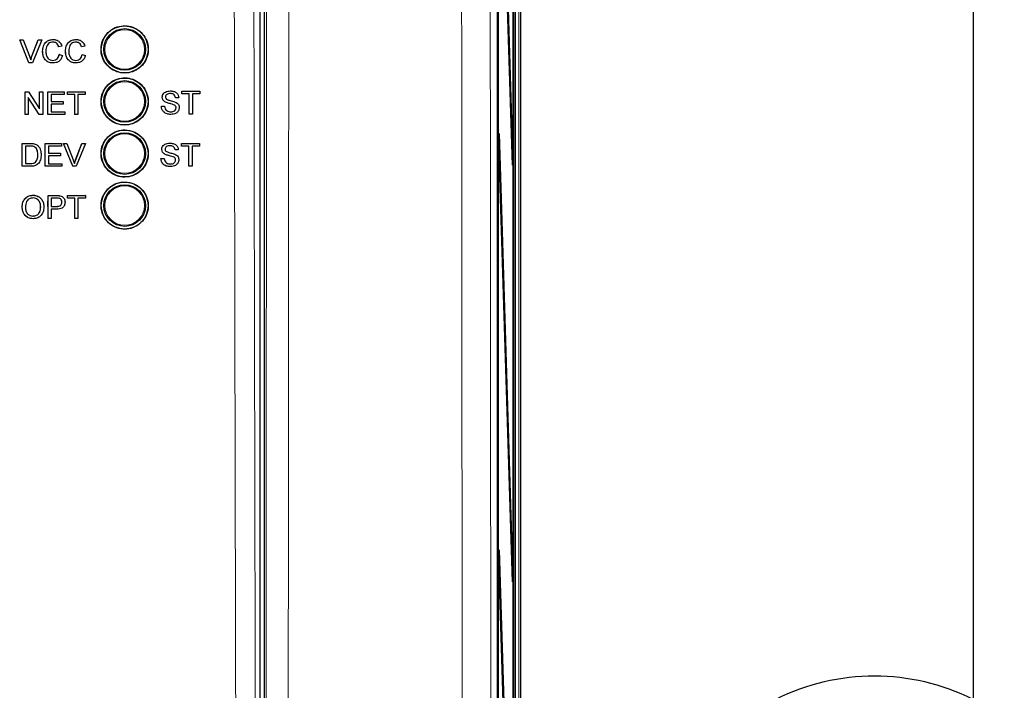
# Paper-space layout 'Blatt3' of a CAD drawing. Header units: millimetres. Extents: x 5 to 418, y 2 to 292.
# Tile 12 of 50: x 100 to 132, y 189 to 211. Entities that reach past the tile are written whole.
import ezdxf

# ---------------------------------------------------------------- set-up
doc = ezdxf.new("R2010")
doc.units = ezdxf.units.MM
doc.layers.add('SLD-0', color=7, linetype='Continuous')
doc.styles.add('SLDTEXTSTYLE0', font='TXT', dxfattribs={"width": 0.605})
doc.dimstyles.new('SLDDIMSTYLE0', dxfattribs={"dimtxt": 4.10931, "dimasz": 3.5, "dimexe": 0, "dimexo": 0.0625, "dimgap": 1.027327, "dimtad": 1, "dimlfac": 3, "dimrnd": 1e-09, "dimzin": 12, "dimdsep": 46, "dimtxsty": 'SLDTEXTSTYLE0', "dimsah": 1, "dimcen": 0.09, "dimadec": 0, "dimazin": 3, "dimtfac": 1, "dimtofl": 0, "dimtmove": 0, "dimatfit": 3, "dimfxl": 1, "dimfrac": 2, "dimtolj": 1, "dimtzin": 12, "dimarcsym": 0})

# ---------------------------------------------------------------- blocks, each defined once
blk = doc.blocks.new('_D_13')
at = {"layer": 'SLD-0', "color": 7}
for p, q in [((101.507, 262.983), (131.81, 262.983)), ((130.81, 262.983), (130.81, 100.716)), ((115.674, 100.716), (131.81, 100.716))]:
    blk.add_line(p, q, dxfattribs=at)
for centre, start, end in [((127.654, 182.594), 63.4349, 116.5651), ((127.654, 181.104), 243.4349, 296.5651)]:
    blk.add_arc(centre, 7.056, start, end, dxfattribs=at)
for points in [[(130.81, 262.983), (130.35, 259.483), (131.27, 259.483)], [(130.81, 100.716), (131.27, 104.216), (130.35, 104.216)]]:
    blk.add_solid(points, dxfattribs=at)
at = {"layer": 'SLD-0', "color": 7, "insert": (125.352, 174.794), "char_height": 4.2333, "attachment_point": 1, "rotation": 90, "style": 'SLDTEXTSTYLE0'}
blk.add_mtext('486,8', dxfattribs=at)

psp = doc.layouts.new('Blatt3')

# ---------------------------------------------------------------- linework, layer by layer
at = {"color": 7, "linetype": 'Continuous', "lineweight": 18}
for p, q in [((116.2849, 247.5492), (116.2849, 141.9319)), ((100.7077, 209.498), (100.707, 209.498)), ((100.6505, 206.7062), (100.6495, 206.7072)), ((100.6533, 206.0579), (100.6523, 206.0588)), ((101.4919, 205.0365), (101.4905, 205.0378)), ((101.5022, 204.6889), (101.5008, 204.6901))]:
    psp.add_line(p, q, dxfattribs=at)
at = {"color": 7, "linetype": 'Continuous', "lineweight": 25}
for p, q in [((116.3402, 140.0492), (116.3402, 247.5492)), ((116.1676, 247.3769), (116.1676, 142.0548)), ((115.5834, 241.5466), (115.5834, 154.5578)), ((116.0984, 148.2159), (116.0984, 241.5492)), ((116.1062, 241.5492), (116.1062, 148.2159)), ((115.6159, 155.5492), (115.6159, 240.8825)), ((115.6238, 240.8825), (115.6238, 155.5492)), ((108.1477, 169.8446), (108.1477, 239.1264)), ((115.6472, 220.3621), (116.0788, 206.3825)), ((116.0749, 206.0072), (115.6434, 219.9868)), ((108.0068, 170.0483), (108.0068, 215.2608)), ((100.3164, 210.0236), (100.3157, 210.0236)), ((100.6112, 209.2903), (100.3157, 210.0236)), ((100.6119, 209.2903), (100.3164, 210.0236)), ((100.3164, 210.0236), (100.4284, 210.0236)), ((100.4284, 210.0236), (100.6277, 209.498)), ((100.707, 209.498), (100.88, 209.9534)), ((100.7077, 209.498), (100.9075, 210.0236)), ((101.0194, 210.0236), (100.7239, 209.2903)), ((100.9075, 210.0236), (100.9068, 210.0236)), ((100.9075, 210.0236), (101.0194, 210.0236)), ((101.3859, 210.033), (101.3854, 210.033)), ((101.565, 209.7977), (101.5642, 209.7977)), ((101.6683, 209.8199), (101.565, 209.7977)), ((102.1186, 210.033), (102.1181, 210.033)), ((102.2976, 209.7977), (102.2969, 209.7977)), ((102.4009, 209.8199), (102.2976, 209.7977)), ((101.0484, 209.6624), (101.0476, 209.6624)), ((101.5838, 209.5491), (101.583, 209.5491)), ((101.5838, 209.5491), (101.6871, 209.5251)), ((101.781, 209.6624), (101.7803, 209.6624)), ((102.3164, 209.5491), (102.3157, 209.5491)), ((102.3164, 209.5491), (102.4197, 209.5251)), ((100.6119, 209.2903), (100.6112, 209.2903)), ((100.7239, 209.2903), (100.6119, 209.2903)), ((101.388, 209.2809), (101.3872, 209.2809)), ((102.1206, 209.2809), (102.1199, 209.2809)), ((100.488, 208.3621), (100.4875, 208.3621)), ((100.488, 207.6288), (100.488, 208.3621)), ((100.488, 208.3621), (100.5972, 208.3621)), ((100.9424, 207.6288), (100.5914, 208.176)), ((100.5914, 208.176), (100.5914, 207.6288)), ((100.5972, 208.3621), (100.9482, 207.8149)), ((100.9482, 208.3621), (100.9479, 208.3621)), ((100.9482, 207.8149), (100.9482, 208.3621)), ((100.9482, 208.3621), (101.0516, 208.3621)), ((101.0516, 208.3621), (101.0516, 207.6288)), ((101.2206, 208.3621), (101.2203, 208.3621)), ((101.2206, 207.6288), (101.2206, 208.3621)), ((101.2206, 208.3621), (101.7372, 208.3621)), ((101.7372, 208.2775), (101.3239, 208.2775)), ((101.3239, 208.2775), (101.3239, 208.0519)), ((101.7372, 208.3621), (101.7372, 208.2775)), ((101.8405, 208.2775), (101.8402, 208.2775)), ((101.8405, 208.3621), (101.8403, 208.3621)), ((101.8405, 208.2775), (101.8405, 208.3621)), ((101.8405, 208.3621), (102.4134, 208.3621)), ((102.0753, 208.2775), (101.8405, 208.2775)), ((102.0753, 207.6288), (102.0753, 208.2775)), ((102.4134, 208.2775), (102.1786, 208.2775)), ((102.1786, 208.2775), (102.1786, 207.6288)), ((102.4134, 208.3621), (102.4134, 208.2775)), ((104.8761, 208.1861), (104.8758, 208.1861)), ((105.1305, 208.387), (105.1303, 208.387)), ((105.5055, 208.2929), (105.505, 208.2929)), ((105.5055, 208.3776), (105.5051, 208.3776)), ((105.5055, 208.2929), (105.5055, 208.3776)), ((105.5055, 208.3776), (106.0785, 208.3776)), ((105.7403, 208.2929), (105.5055, 208.2929)), ((105.7396, 207.6442), (105.7396, 208.2335)), ((105.7403, 207.6442), (105.7403, 208.2929)), ((106.0785, 208.2929), (105.8437, 208.2929)), ((105.8437, 208.2929), (105.8437, 207.6442)), ((106.0785, 208.3776), (106.0785, 208.2929)), ((101.3239, 208.0519), (101.709, 208.0519)), ((101.709, 207.9673), (101.3239, 207.9673)), ((101.3239, 207.9673), (101.3239, 207.7134)), ((101.709, 208.0519), (101.709, 207.9673)), ((104.8479, 207.8981), (104.8472, 207.8981)), ((104.8479, 207.8981), (104.9513, 207.8981)), ((104.9843, 208.0276), (104.9837, 208.0276)), ((105.2395, 207.9464), (105.2388, 207.9464)), ((105.2988, 208.1707), (105.2983, 208.1707)), ((105.4022, 208.1707), (105.2988, 208.1707)), ((100.4865, 207.6288), (100.4865, 207.6298)), ((100.488, 207.6288), (100.4865, 207.6288)), ((100.5914, 207.6288), (100.488, 207.6288)), ((100.9424, 207.6288), (100.941, 207.6288)), ((101.0516, 207.6288), (100.9424, 207.6288)), ((101.2206, 207.6288), (101.2193, 207.6288)), ((101.7559, 207.6288), (101.2206, 207.6288)), ((101.3239, 207.7134), (101.7559, 207.7134)), ((101.7559, 207.7134), (101.7559, 207.6288)), ((102.0753, 207.6288), (102.0741, 207.6288)), ((102.1786, 207.6288), (102.0753, 207.6288)), ((105.1548, 207.6348), (105.1541, 207.6348)), ((105.3176, 207.8474), (105.3169, 207.8474)), ((105.7403, 207.6442), (105.7396, 207.6442)), ((105.8437, 207.6442), (105.7403, 207.6442)), ((115.6434, 206.6535), (115.6472, 207.0288)), ((115.6472, 207.0288), (116.0788, 193.0492)), ((100.3987, 205.9734), (100.3999, 206.7063)), ((100.3999, 206.7063), (100.3989, 206.7072)), ((100.3999, 206.7063), (100.6505, 206.7062)), ((100.5031, 206.6217), (100.5022, 206.0579)), ((100.6517, 206.6216), (100.5031, 206.6217)), ((100.7799, 206.6956), (100.7789, 206.6966)), ((100.8864, 206.6431), (100.8854, 206.6441)), ((100.9002, 206.6306), (100.899, 206.6318)), ((101.1316, 205.9732), (101.1327, 206.7061)), ((101.1327, 206.7061), (101.1317, 206.7071)), ((101.1327, 206.7061), (101.6495, 206.7059)), ((101.236, 206.6215), (101.2356, 206.396)), ((101.6494, 206.6213), (101.236, 206.6215)), ((101.6495, 206.7059), (101.6483, 206.707)), ((101.6495, 206.7059), (101.6494, 206.6213)), ((101.716, 206.7059), (101.7148, 206.707)), ((102.0104, 205.9729), (101.716, 206.7059)), ((101.716, 206.7059), (101.828, 206.7058)), ((101.828, 206.7058), (101.8268, 206.707)), ((101.828, 206.7058), (102.0266, 206.1805)), ((102.1054, 206.1816), (102.306, 206.7069)), ((102.1066, 206.1805), (102.3072, 206.7057)), ((102.4192, 206.7057), (102.1224, 205.9729)), ((102.3072, 206.7057), (102.306, 206.7069)), ((102.306, 206.7069), (102.418, 206.7068)), ((102.3072, 206.7057), (102.4192, 206.7057)), ((102.4192, 206.7057), (102.418, 206.7068)), ((105.1166, 206.7159), (105.1164, 206.7159)), ((105.4916, 206.6219), (105.4911, 206.6219)), ((105.4916, 206.7065), (105.4912, 206.7065)), ((105.4916, 206.6219), (105.4916, 206.7065)), ((105.4916, 206.7065), (106.0646, 206.7065)), ((105.7264, 206.6219), (105.4916, 206.6219)), ((105.7264, 205.9732), (105.7264, 206.6219)), ((106.0646, 206.6219), (105.8298, 206.6219)), ((105.8298, 206.6219), (105.8298, 205.9732)), ((106.0646, 206.7065), (106.0646, 206.6219)), ((116.0749, 192.6739), (115.6434, 206.6535)), ((100.8973, 206.3453), (100.8963, 206.3462)), ((101.2355, 206.3114), (101.2351, 206.0577)), ((101.6207, 206.3113), (101.2355, 206.3114)), ((101.2356, 206.396), (101.6208, 206.3958)), ((101.6208, 206.3958), (101.6197, 206.3969)), ((101.6208, 206.3958), (101.6207, 206.3113)), ((104.8622, 206.5151), (104.8619, 206.5151)), ((104.9704, 206.3566), (104.9698, 206.3566)), ((105.2849, 206.4997), (105.2844, 206.4997)), ((105.3882, 206.4997), (105.2849, 206.4997)), ((105.7258, 205.9732), (105.7258, 206.5634)), ((116.0638, 206.3672), (116.0788, 206.3825)), ((116.0788, 206.3825), (116.0749, 206.0072)), ((100.3987, 205.9734), (100.3978, 205.9743)), ((100.6612, 205.9733), (100.3987, 205.9734)), ((100.5022, 206.0579), (100.6533, 206.0579)), ((100.8265, 206.1096), (100.8255, 206.1106)), ((101.1316, 205.9732), (101.1306, 205.9741)), ((101.6671, 205.973), (101.1316, 205.9732)), ((101.2351, 206.0577), (101.6673, 206.0576)), ((101.6673, 206.0576), (101.6662, 206.0586)), ((101.6673, 206.0576), (101.6671, 205.973)), ((102.0104, 205.9729), (102.0092, 205.974)), ((102.1224, 205.9729), (102.0104, 205.9729)), ((102.1066, 206.1805), (102.1054, 206.1816)), ((104.834, 206.227), (104.8333, 206.227)), ((104.834, 206.227), (104.9373, 206.227)), ((105.2256, 206.2753), (105.2249, 206.2753)), ((105.3037, 206.1763), (105.303, 206.1763)), ((105.7264, 205.9732), (105.7258, 205.9732)), ((105.8298, 205.9732), (105.7264, 205.9732)), ((105.1409, 205.9638), (105.1402, 205.9638)), ((100.7442, 205.0459), (100.7427, 205.0472)), ((101.2207, 204.6907), (101.2213, 205.0378)), ((101.2228, 205.0365), (101.2213, 205.0378)), ((101.2213, 205.0378), (101.4905, 205.0378)), ((101.2215, 204.3037), (101.2228, 205.0365)), ((101.2228, 205.0365), (101.4919, 205.0365)), ((101.6005, 205.0296), (101.5991, 205.0309)), ((101.8411, 204.9648), (101.8413, 205.0378)), ((101.8427, 205.0365), (101.8413, 205.0378)), ((101.8413, 205.0378), (102.4142, 205.0378)), ((101.8426, 204.9519), (101.8427, 205.0365)), ((101.8427, 205.0365), (102.4157, 205.0365)), ((102.4157, 205.0365), (102.4142, 205.0378)), ((102.4157, 205.0365), (102.4155, 204.9519)), ((101.3259, 204.9519), (101.3255, 204.6889)), ((101.5009, 204.9519), (101.3259, 204.9519)), ((101.6639, 204.8229), (101.6625, 204.8242)), ((101.7029, 204.9841), (101.7013, 204.9855)), ((101.8426, 204.9519), (101.8411, 204.9532)), ((102.0774, 204.9519), (101.8426, 204.9519)), ((102.0763, 204.3037), (102.0774, 204.9519)), ((102.1807, 204.9519), (102.1796, 204.3037)), ((102.4155, 204.9519), (102.1807, 204.9519)), ((100.3955, 204.6604), (100.3941, 204.6617)), ((100.9873, 204.6696), (100.9859, 204.6709)), ((101.3254, 204.6043), (101.3249, 204.3037)), ((101.5049, 204.6043), (101.3254, 204.6043)), ((101.3255, 204.6889), (101.5022, 204.6889)), ((100.7422, 204.3788), (100.7408, 204.3801)), ((101.2215, 204.3037), (101.2202, 204.3049)), ((101.3249, 204.3037), (101.2215, 204.3037)), ((102.0763, 204.3037), (102.075, 204.3048)), ((102.1796, 204.3037), (102.0763, 204.3037)), ((115.6434, 193.3202), (115.6472, 193.6954)), ((115.6472, 193.6954), (116.0788, 179.7159)), ((116.0749, 179.3406), (115.6434, 193.3202)), ((116.0638, 193.0339), (116.0788, 193.0492)), ((116.0788, 193.0492), (116.0749, 192.6739))]:
    psp.add_line(p, q, dxfattribs=at)
for centre, radius in [((103.6735, 209.7159), 0.75), ((103.6735, 209.7159), 0.6667), ((103.6735, 208.0492), 0.75), ((103.6735, 208.0492), 0.6667), ((103.6735, 206.3825), 0.75), ((103.6735, 206.3825), 0.6667), ((103.6735, 204.7159), 0.75), ((103.6735, 204.7159), 0.6667)]:
    psp.add_circle(centre, radius, dxfattribs=at)
at = {"color": 7, "linetype": 'Continuous', "lineweight": 18}
for centre in [(103.6735, 209.7159), (103.6735, 208.0492), (103.6735, 206.3825), (103.6735, 204.7159)]:
    psp.add_circle(centre, 0.6316, dxfattribs=at)
for points, knots in [([(107.2831, 170.1006), (107.2815, 170.5441), (107.2737, 172.7613), (107.2426, 182.0762), (107.2063, 195.3805), (107.1873, 206.9179), (107.18, 211.3473)], [0, 0, 0, 0, 0.0322876, 0.1614382, 0.6780666, 1, 1, 1, 1]), ([(107.8071, 211.3655), (107.8188, 204.492), (107.8422, 190.7421), (107.8872, 177.0119), (107.9097, 170.1454)], [0, 0, 0, 0, 0.4998997, 1, 1, 1, 1]), ([(108.1731, 169.8192), (108.1775, 173.2733), (108.1864, 180.182), (108.1967, 190.5586), (108.205, 200.9441), (108.2084, 207.8734), (108.2102, 211.3383)], [0, 0, 0, 0, 0.24989406, 0.49983045, 0.74989401, 1, 1, 1, 1]), ([(115.3678, 211.3646), (115.3708, 206.5543), (115.3767, 196.9321), (115.3924, 182.6727), (115.4122, 168.5847), (115.4296, 159.3167), (115.4383, 154.682)], [0, 0, 0, 0, 0.25417755, 0.50843906, 0.75418158, 1, 1, 1, 1]), ([(108.9212, 211.2855), (108.921, 210.8412), (108.92, 208.6197), (108.917, 202.8441), (108.9107, 193.9615), (108.9001, 182.3405), (108.8899, 174.2808), (108.8842, 169.7678)], [0, 0, 0, 0, 0.0320694, 0.1603478, 0.4169318, 0.6735157, 1, 1, 1, 1]), ([(114.5236, 154.586), (114.5148, 159.2258), (114.4973, 168.5054), (114.475, 184.0683), (114.4603, 198.3312), (114.4541, 207.9471), (114.4523, 211.2855), (114.4523, 211.2855)], [0, 0, 0, 0, 0.2460147, 0.4920295, 0.8236673, 0.9999999, 1, 1, 1, 1])]:
    psp.add_open_spline(points, degree=3, knots=knots, dxfattribs=at)
at = {"color": 7, "linetype": 'Continuous', "lineweight": 25}
for points, knots in [([(103.1388, 210.2522), (103.0845, 210.1863), (102.9759, 210.0545), (102.9075, 209.8027), (102.9208, 209.5454), (103.0199, 209.3061), (103.1923, 209.1131), (103.4193, 208.988), (103.675, 208.9451), (103.9304, 208.9893), (104.1567, 209.1157), (104.3281, 209.3097), (104.4257, 209.5492), (104.4386, 209.8074), (104.3654, 210.0555), (104.2141, 210.2655), (104.0018, 210.4137), (103.7518, 210.4835), (103.4939, 210.4657), (103.2826, 210.3786), (103.1787, 210.2873), (103.1388, 210.2522)], [0, 0, 0, 0, 0.0535723, 0.1071443, 0.1607313, 0.2143785, 0.2681024, 0.321888, 0.375695, 0.4294732, 0.4831833, 0.5368141, 0.5903891, 0.6439578, 0.6975746, 0.7512731, 0.8050495, 0.8588638, 0.9126587, 0.9663868, 1, 1, 1, 1]), ([(101.0476, 209.6624), (101.0516, 209.7153), (101.0595, 209.8208), (101.1411, 209.9505), (101.261, 210.0215), (101.3438, 210.0292), (101.3852, 210.033)], [0, 0, 0, 0, 0.2804925, 0.5595697, 0.7796153, 1, 1, 1, 1]), ([(101.0484, 209.6624), (101.0523, 209.7153), (101.0602, 209.8208), (101.1418, 209.9505), (101.2617, 210.0215), (101.3445, 210.0292), (101.3859, 210.033)], [0, 0, 0, 0, 0.2804925, 0.5595697, 0.7796153, 1, 1, 1, 1]), ([(101.3809, 209.9484), (101.355, 209.9466), (101.3033, 209.9431), (101.2342, 209.9037), (101.1631, 209.8136), (101.1564, 209.725), (101.1517, 209.6628)], [0, 0, 0, 0, 0.1872234, 0.3739058, 0.5607363, 1, 1, 1, 1]), ([(101.5642, 209.7977), (101.5562, 209.8205), (101.54, 209.8661), (101.4946, 209.9182), (101.4371, 209.945), (101.3992, 209.9473), (101.3802, 209.9484)], [0, 0, 0, 0, 0.2805533, 0.5597389, 0.7796538, 1, 1, 1, 1]), ([(101.565, 209.7977), (101.5569, 209.8205), (101.5408, 209.8661), (101.4953, 209.9182), (101.4379, 209.945), (101.3999, 209.9473), (101.3809, 209.9484)], [0, 0, 0, 0, 0.2805533, 0.5597389, 0.7796538, 1, 1, 1, 1]), ([(101.3859, 210.033), (101.4218, 210.0304), (101.4935, 210.0251), (101.5815, 209.972), (101.6403, 209.8997), (101.659, 209.8465), (101.6683, 209.8199)], [0, 0, 0, 0, 0.2800806, 0.5594487, 0.7795488, 1, 1, 1, 1]), ([(101.7803, 209.6624), (101.7842, 209.7153), (101.7921, 209.8208), (101.8737, 209.9505), (101.9936, 210.0215), (102.0764, 210.0292), (102.1178, 210.033)], [0, 0, 0, 0, 0.2804925, 0.5595697, 0.7796153, 1, 1, 1, 1]), ([(101.781, 209.6624), (101.7849, 209.7153), (101.7928, 209.8208), (101.8745, 209.9505), (101.9943, 210.0215), (102.0771, 210.0292), (102.1186, 210.033)], [0, 0, 0, 0, 0.2804925, 0.5595697, 0.7796153, 1, 1, 1, 1]), ([(102.1136, 209.9484), (102.0877, 209.9466), (102.036, 209.9431), (101.9668, 209.9037), (101.8957, 209.8136), (101.889, 209.725), (101.8843, 209.6628)], [0, 0, 0, 0, 0.1872234, 0.3739058, 0.5607363, 1, 1, 1, 1]), ([(102.2969, 209.7977), (102.2888, 209.8205), (102.2727, 209.8661), (102.2272, 209.9182), (102.1698, 209.945), (102.1318, 209.9473), (102.1128, 209.9484)], [0, 0, 0, 0, 0.2805533, 0.5597389, 0.7796538, 1, 1, 1, 1]), ([(102.2976, 209.7977), (102.2895, 209.8205), (102.2734, 209.8661), (102.228, 209.9182), (102.1705, 209.945), (102.1326, 209.9473), (102.1136, 209.9484)], [0, 0, 0, 0, 0.2805533, 0.5597389, 0.7796538, 1, 1, 1, 1]), ([(102.1186, 210.033), (102.1545, 210.0304), (102.2262, 210.0251), (102.3141, 209.972), (102.3729, 209.8997), (102.3916, 209.8465), (102.4009, 209.8199)], [0, 0, 0, 0, 0.2800806, 0.5594487, 0.7795488, 1, 1, 1, 1]), ([(100.6277, 209.498), (100.6359, 209.4762), (100.6505, 209.4371), (100.6626, 209.3972), (100.6679, 209.3796)], [0, 0, 0, 0, 0.5599982, 1, 1, 1, 1]), ([(100.6672, 209.3796), (100.674, 209.402), (100.686, 209.4418), (100.7006, 209.4809), (100.707, 209.498)], [0, 0, 0, 0, 0.5599723, 1, 1, 1, 1]), ([(100.6679, 209.3796), (100.6747, 209.402), (100.6868, 209.4418), (100.7013, 209.4809), (100.7077, 209.498)], [0, 0, 0, 0, 0.5599723, 1, 1, 1, 1]), ([(101.3872, 209.2809), (101.3323, 209.2849), (101.2229, 209.293), (101.1072, 209.4044), (101.0567, 209.535), (101.0506, 209.6199), (101.0476, 209.6624)], [0, 0, 0, 0, 0.2799551, 0.5580876, 0.7789116, 1, 1, 1, 1]), ([(101.388, 209.2809), (101.3331, 209.2849), (101.2236, 209.293), (101.1079, 209.4044), (101.0574, 209.535), (101.0514, 209.6199), (101.0484, 209.6624)], [0, 0, 0, 0, 0.2799551, 0.5580876, 0.7789116, 1, 1, 1, 1]), ([(101.1517, 209.6628), (101.1537, 209.6235), (101.1578, 209.5449), (101.2005, 209.4396), (101.2855, 209.3763), (101.3473, 209.3691), (101.3783, 209.3655)], [0, 0, 0, 0, 0.281245, 0.5607156, 0.780138, 1, 1, 1, 1]), ([(101.3776, 209.3655), (101.4057, 209.3683), (101.462, 209.3737), (101.5477, 209.4359), (101.5696, 209.5062), (101.583, 209.5491)], [0, 0, 0, 0, 0.2807112, 0.5609046, 1, 1, 1, 1]), ([(101.3783, 209.3655), (101.4064, 209.3683), (101.4627, 209.3737), (101.5484, 209.4359), (101.5703, 209.5062), (101.5838, 209.5491)], [0, 0, 0, 0, 0.2807112, 0.5609046, 1, 1, 1, 1]), ([(101.6871, 209.5251), (101.6749, 209.4875), (101.6507, 209.4126), (101.5733, 209.3306), (101.4805, 209.287), (101.4188, 209.2829), (101.388, 209.2809)], [0, 0, 0, 0, 0.2802563, 0.5595462, 0.7795894, 1, 1, 1, 1]), ([(102.1199, 209.2809), (102.065, 209.2849), (101.9555, 209.293), (101.8398, 209.4044), (101.7893, 209.535), (101.7833, 209.6199), (101.7803, 209.6624)], [0, 0, 0, 0, 0.2799551, 0.5580876, 0.7789116, 1, 1, 1, 1]), ([(102.1206, 209.2809), (102.0657, 209.2849), (101.9563, 209.293), (101.8405, 209.4044), (101.79, 209.535), (101.784, 209.6199), (101.781, 209.6624)], [0, 0, 0, 0, 0.27995506, 0.55808759, 0.77891157, 1, 1, 1, 1]), ([(101.8843, 209.6628), (101.8864, 209.6235), (101.8905, 209.5449), (101.9331, 209.4396), (102.0181, 209.3763), (102.08, 209.3691), (102.1109, 209.3655)], [0, 0, 0, 0, 0.281245, 0.5607156, 0.780138, 1, 1, 1, 1]), ([(102.1102, 209.3655), (102.1384, 209.3683), (102.1946, 209.3737), (102.2803, 209.4359), (102.3023, 209.5062), (102.3157, 209.5491)], [0, 0, 0, 0, 0.2807112, 0.5609046, 1, 1, 1, 1]), ([(102.1109, 209.3655), (102.1391, 209.3683), (102.1954, 209.3737), (102.281, 209.4359), (102.303, 209.5062), (102.3164, 209.5491)], [0, 0, 0, 0, 0.2807112, 0.5609046, 1, 1, 1, 1]), ([(102.4197, 209.5251), (102.4076, 209.4875), (102.3833, 209.4126), (102.306, 209.3306), (102.2132, 209.287), (102.1515, 209.2829), (102.1206, 209.2809)], [0, 0, 0, 0, 0.28025625, 0.5595462, 0.77958943, 1, 1, 1, 1]), ([(103.1389, 208.5844), (103.0847, 208.5186), (102.9764, 208.3869), (102.9083, 208.1353), (102.9218, 207.8783), (103.021, 207.6394), (103.1934, 207.4467), (103.4202, 207.3219), (103.6757, 207.2793), (103.9308, 207.3238), (104.1567, 207.4502), (104.3277, 207.6441), (104.4249, 207.8834), (104.4376, 208.1413), (104.3643, 208.389), (104.2131, 208.5987), (104.0008, 208.7466), (103.751, 208.816), (103.4934, 208.798), (103.2825, 208.7108), (103.1788, 208.6196), (103.1389, 208.5844)], [0, 0, 0, 0, 0.05356912, 0.10713778, 0.16072478, 0.21437646, 0.26810738, 0.32189954, 0.37570971, 0.42948642, 0.48319093, 0.5368144, 0.59038353, 0.64395056, 0.69757055, 0.75127575, 0.80505943, 0.85887833, 0.91267304, 0.96639642, 1, 1, 1, 1]), ([(104.8754, 208.1861), (104.8779, 208.2087), (104.8828, 208.2539), (104.9193, 208.3132), (104.9987, 208.3744), (105.0757, 208.3818), (105.1298, 208.387)], [0, 0, 0, 0, 0.1870287, 0.3741238, 0.5611402, 1, 1, 1, 1]), ([(104.9836, 208.0276), (104.9671, 208.037), (104.9343, 208.0557), (104.8871, 208.1072), (104.8798, 208.1562), (104.8754, 208.1861)], [0, 0, 0, 0, 0.28144516, 0.56227323, 1, 1, 1, 1]), ([(104.8761, 208.1861), (104.8786, 208.2087), (104.8835, 208.2539), (104.92, 208.3132), (104.9994, 208.3744), (105.0764, 208.3818), (105.1305, 208.387)], [0, 0, 0, 0, 0.1870287, 0.3741238, 0.5611402, 1, 1, 1, 1]), ([(104.9843, 208.0276), (104.9678, 208.037), (104.9349, 208.0557), (104.8878, 208.1072), (104.8805, 208.1562), (104.8761, 208.1861)], [0, 0, 0, 0, 0.2814452, 0.5622732, 1, 1, 1, 1]), ([(105.1346, 208.3023), (105.1146, 208.3016), (105.0749, 208.3002), (105.0219, 208.2797), (104.9859, 208.24), (104.9816, 208.2086), (104.9794, 208.1929)], [0, 0, 0, 0, 0.2812903, 0.5608202, 0.7806803, 1, 1, 1, 1]), ([(104.9794, 208.1929), (104.9807, 208.1792), (104.9829, 208.1548), (104.9987, 208.1363), (105.0057, 208.1281)], [0, 0, 0, 0, 0.5596169, 1, 1, 1, 1]), ([(105.1305, 208.387), (105.1668, 208.3847), (105.2392, 208.3801), (105.333, 208.334), (105.3904, 208.2561), (105.3982, 208.1992), (105.4022, 208.1707)], [0, 0, 0, 0, 0.2807972, 0.5601508, 0.7798767, 1, 1, 1, 1]), ([(105.2981, 208.1707), (105.2942, 208.1926), (105.2863, 208.2363), (105.2272, 208.2963), (105.1693, 208.3), (105.1339, 208.3023)], [0, 0, 0, 0, 0.2810967, 0.5602874, 1, 1, 1, 1]), ([(105.2988, 208.1707), (105.2949, 208.1926), (105.287, 208.2363), (105.2279, 208.2963), (105.17, 208.3), (105.1346, 208.3023)], [0, 0, 0, 0, 0.2810967, 0.5602874, 1, 1, 1, 1]), ([(105.1541, 207.6348), (105.1114, 207.637), (105.0263, 207.6413), (104.9191, 207.7027), (104.8587, 207.7979), (104.8511, 207.8647), (104.8472, 207.8981)], [0, 0, 0, 0, 0.2808135, 0.5595629, 0.7796198, 1, 1, 1, 1]), ([(105.1548, 207.6348), (105.1121, 207.637), (105.027, 207.6413), (104.9198, 207.7027), (104.8594, 207.7979), (104.8517, 207.8647), (104.8479, 207.8981)], [0, 0, 0, 0, 0.28081353, 0.55956288, 0.77961982, 1, 1, 1, 1]), ([(104.9513, 207.8981), (104.9554, 207.8701), (104.9637, 207.8144), (105.018, 207.7534), (105.0845, 207.724), (105.1283, 207.721), (105.1503, 207.7194)], [0, 0, 0, 0, 0.28063197, 0.55867442, 0.77919731, 1, 1, 1, 1]), ([(105.2388, 207.9464), (105.2099, 207.9557), (105.1622, 207.971), (105.0946, 207.9881), (105.0378, 208.0044), (105.0017, 208.0199), (104.9836, 208.0276)], [0, 0, 0, 0, 0.3399393, 0.5600249, 0.7800825, 1, 1, 1, 1]), ([(105.2395, 207.9464), (105.2106, 207.9557), (105.1629, 207.971), (105.0953, 207.9881), (105.0385, 208.0044), (105.0024, 208.0199), (104.9843, 208.0276)], [0, 0, 0, 0, 0.3399393, 0.5600249, 0.7800825, 1, 1, 1, 1]), ([(105.0057, 208.1281), (105.0367, 208.1126), (105.0878, 208.087), (105.1656, 208.0702), (105.2307, 208.0532), (105.2728, 208.0375), (105.2938, 208.0297)], [0, 0, 0, 0, 0.3384083, 0.5589741, 0.7795351, 1, 1, 1, 1]), ([(105.3169, 207.8474), (105.3157, 207.86), (105.3134, 207.8853), (105.2865, 207.9239), (105.2569, 207.9379), (105.2388, 207.9464)], [0, 0, 0, 0, 0.2800885, 0.5599705, 1, 1, 1, 1]), ([(105.3176, 207.8474), (105.3164, 207.86), (105.3141, 207.8853), (105.2872, 207.9239), (105.2576, 207.9379), (105.2395, 207.9464)], [0, 0, 0, 0, 0.2800885, 0.55997049, 1, 1, 1, 1]), ([(105.2938, 208.0297), (105.3132, 208.0199), (105.352, 208.0002), (105.394, 207.9552), (105.4175, 207.9036), (105.4198, 207.8695), (105.4209, 207.8524)], [0, 0, 0, 0, 0.2803713, 0.5599089, 0.7798589, 1, 1, 1, 1]), ([(105.1496, 207.7194), (105.1716, 207.7208), (105.2154, 207.7236), (105.2721, 207.7505), (105.3095, 207.7957), (105.3144, 207.8302), (105.3169, 207.8474)], [0, 0, 0, 0, 0.28091717, 0.56081274, 0.7805018, 1, 1, 1, 1]), ([(105.1503, 207.7194), (105.1723, 207.7208), (105.2161, 207.7236), (105.2728, 207.7505), (105.3102, 207.7957), (105.3151, 207.8302), (105.3176, 207.8474)], [0, 0, 0, 0, 0.28091717, 0.56081274, 0.7805018, 1, 1, 1, 1]), ([(105.4209, 207.8524), (105.4151, 207.8167), (105.4033, 207.7452), (105.304, 207.652), (105.2114, 207.6413), (105.1548, 207.6348)], [0, 0, 0, 0, 0.2799417, 0.5600797, 1, 1, 1, 1]), ([(103.1391, 206.9167), (103.0851, 206.8509), (102.977, 206.7193), (102.9091, 206.468), (102.9228, 206.2113), (103.0221, 205.9728), (103.1945, 205.7805), (103.4211, 205.6559), (103.6763, 205.6136), (103.9311, 205.6582), (104.1565, 205.7847), (104.3272, 205.9784), (104.4242, 206.2175), (104.4366, 206.4751), (104.3632, 206.7225), (104.212, 206.9318), (103.9998, 207.0794), (103.7503, 207.1485), (103.493, 207.1303), (103.2824, 207.0431), (103.1789, 206.9518), (103.1391, 206.9167)], [0, 0, 0, 0, 0.053566, 0.1071314, 0.1607186, 0.214375, 0.2681131, 0.3219118, 0.3757251, 0.4295001, 0.4831988, 0.5368148, 0.5903782, 0.6439436, 0.697567, 0.7512791, 0.8050701, 0.8588935, 0.9126879, 0.9664063, 1, 1, 1, 1]), ([(100.6493, 206.7074), (100.6736, 206.7073), (100.7171, 206.7071), (100.7599, 206.6999), (100.7787, 206.6967)], [0, 0, 0, 0, 0.56017401, 1, 1, 1, 1]), ([(100.6505, 206.7062), (100.6748, 206.7061), (100.7183, 206.7059), (100.7611, 206.6987), (100.7799, 206.6956)], [0, 0, 0, 0, 0.56017401, 1, 1, 1, 1]), ([(100.7728, 206.6065), (100.7505, 206.6119), (100.7107, 206.6217), (100.6697, 206.6216), (100.6517, 206.6216)], [0, 0, 0, 0, 0.5592546, 1, 1, 1, 1]), ([(100.8973, 206.3453), (100.8941, 206.4034), (100.8896, 206.4845), (100.8312, 206.572), (100.7922, 206.595), (100.7728, 206.6065)], [0, 0, 0, 0, 0.55914968, 0.78004033, 1, 1, 1, 1]), ([(100.7787, 206.6967), (100.8004, 206.6905), (100.8392, 206.6794), (100.8712, 206.655), (100.8852, 206.6443)], [0, 0, 0, 0, 0.5598465, 1, 1, 1, 1]), ([(100.7799, 206.6956), (100.8016, 206.6894), (100.8404, 206.6782), (100.8724, 206.6539), (100.8864, 206.6431)], [0, 0, 0, 0, 0.5598465, 1, 1, 1, 1]), ([(100.8864, 206.6431), (100.908, 206.6208), (100.951, 206.5762), (100.9926, 206.4715), (100.9976, 206.3921), (101.0006, 206.3436)], [0, 0, 0, 0, 0.279769, 0.5599289, 1, 1, 1, 1]), ([(104.8615, 206.5151), (104.864, 206.5377), (104.8689, 206.5829), (104.9054, 206.6422), (104.9848, 206.7033), (105.0618, 206.7107), (105.1159, 206.7159)], [0, 0, 0, 0, 0.1870287, 0.3741238, 0.5611402, 1, 1, 1, 1]), ([(104.8622, 206.5151), (104.8646, 206.5377), (104.8696, 206.5829), (104.9061, 206.6422), (104.9854, 206.7033), (105.0625, 206.7107), (105.1166, 206.7159)], [0, 0, 0, 0, 0.1870287, 0.3741238, 0.5611402, 1, 1, 1, 1]), ([(105.1207, 206.6313), (105.1007, 206.6306), (105.061, 206.6291), (105.008, 206.6086), (104.972, 206.5689), (104.9677, 206.5375), (104.9655, 206.5218)], [0, 0, 0, 0, 0.2812903, 0.5608202, 0.7806803, 1, 1, 1, 1]), ([(105.1166, 206.7159), (105.1529, 206.7136), (105.2253, 206.7091), (105.3191, 206.663), (105.3765, 206.585), (105.3843, 206.5281), (105.3882, 206.4997)], [0, 0, 0, 0, 0.2807972, 0.5601508, 0.7798767, 1, 1, 1, 1]), ([(105.2842, 206.4997), (105.2803, 206.5216), (105.2724, 206.5653), (105.2134, 206.6252), (105.1554, 206.629), (105.12, 206.6313)], [0, 0, 0, 0, 0.28109672, 0.56028736, 1, 1, 1, 1]), ([(105.2849, 206.4997), (105.281, 206.5216), (105.2731, 206.5653), (105.214, 206.6252), (105.1561, 206.629), (105.1207, 206.6313)], [0, 0, 0, 0, 0.2810967, 0.5602874, 1, 1, 1, 1]), ([(101.0006, 206.3436), (100.9969, 206.2901), (100.9893, 206.1834), (100.9145, 206.0455), (100.7878, 205.9785), (100.7035, 205.975), (100.6612, 205.9733)], [0, 0, 0, 0, 0.28084, 0.5599517, 0.7790685, 1, 1, 1, 1]), ([(100.8961, 206.3464), (100.892, 206.4035), (100.8864, 206.4832), (100.8433, 206.5583), (100.8226, 206.5722), (100.8205, 206.5736)], [0, 0, 0, 0, 0.6949859, 0.9695382, 1, 1, 1, 1]), ([(100.8252, 206.1108), (100.8498, 206.1514), (100.8939, 206.2243), (100.8954, 206.3089), (100.8961, 206.3464)], [0, 0, 0, 0, 0.5574522, 1, 1, 1, 1]), ([(100.8265, 206.1096), (100.851, 206.1503), (100.8951, 206.2231), (100.8966, 206.3078), (100.8973, 206.3453)], [0, 0, 0, 0, 0.5574522, 1, 1, 1, 1]), ([(104.9697, 206.3566), (104.9532, 206.3659), (104.9203, 206.3846), (104.8732, 206.4361), (104.8659, 206.4852), (104.8615, 206.5151)], [0, 0, 0, 0, 0.2814452, 0.5622732, 1, 1, 1, 1]), ([(104.9704, 206.3566), (104.9539, 206.3659), (104.921, 206.3846), (104.8739, 206.4361), (104.8666, 206.4852), (104.8622, 206.5151)], [0, 0, 0, 0, 0.2814452, 0.5622732, 1, 1, 1, 1]), ([(104.9655, 206.5218), (104.9668, 206.5082), (104.969, 206.4837), (104.9848, 206.4652), (104.9918, 206.4571)], [0, 0, 0, 0, 0.5596169, 1, 1, 1, 1]), ([(105.2249, 206.2753), (105.196, 206.2846), (105.1483, 206.3), (105.0807, 206.317), (105.0239, 206.3333), (104.9878, 206.3488), (104.9697, 206.3566)], [0, 0, 0, 0, 0.3399393, 0.5600249, 0.7800825, 1, 1, 1, 1]), ([(105.2256, 206.2753), (105.1967, 206.2846), (105.149, 206.3), (105.0814, 206.317), (105.0246, 206.3333), (104.9884, 206.3488), (104.9704, 206.3566)], [0, 0, 0, 0, 0.3399393, 0.5600249, 0.7800825, 1, 1, 1, 1]), ([(104.9918, 206.4571), (105.0227, 206.4416), (105.0739, 206.416), (105.1517, 206.3992), (105.2168, 206.3821), (105.2589, 206.3665), (105.2799, 206.3586)], [0, 0, 0, 0, 0.3384083, 0.5589741, 0.7795351, 1, 1, 1, 1]), ([(105.2799, 206.3586), (105.2993, 206.3488), (105.3381, 206.3292), (105.3801, 206.2841), (105.4036, 206.2325), (105.4059, 206.1984), (105.407, 206.1813)], [0, 0, 0, 0, 0.2803713, 0.5599089, 0.7798589, 1, 1, 1, 1]), ([(100.6521, 206.059), (100.6877, 206.0591), (100.751, 206.0591), (100.8026, 206.0951), (100.8252, 206.1108)], [0, 0, 0, 0, 0.561861, 1, 1, 1, 1]), ([(100.6533, 206.0579), (100.6889, 206.0579), (100.7522, 206.0579), (100.8038, 206.0939), (100.8265, 206.1096)], [0, 0, 0, 0, 0.561861, 1, 1, 1, 1]), ([(102.0266, 206.1805), (102.0347, 206.1586), (102.0493, 206.1196), (102.0613, 206.0797), (102.0666, 206.0621)], [0, 0, 0, 0, 0.55999824, 1, 1, 1, 1]), ([(102.0654, 206.0633), (102.0722, 206.0856), (102.0843, 206.1255), (102.0989, 206.1645), (102.1054, 206.1816)], [0, 0, 0, 0, 0.5599723, 1, 1, 1, 1]), ([(102.0666, 206.0621), (102.0734, 206.0845), (102.0855, 206.1243), (102.1001, 206.1633), (102.1066, 206.1805)], [0, 0, 0, 0, 0.5599723, 1, 1, 1, 1]), ([(105.1402, 205.9638), (105.0975, 205.9659), (105.0124, 205.9703), (104.9052, 206.0316), (104.8448, 206.1268), (104.8372, 206.1936), (104.8333, 206.227)], [0, 0, 0, 0, 0.28081353, 0.55956288, 0.77961982, 1, 1, 1, 1]), ([(105.1409, 205.9638), (105.0982, 205.9659), (105.0131, 205.9703), (104.9059, 206.0316), (104.8455, 206.1268), (104.8378, 206.1936), (104.834, 206.227)], [0, 0, 0, 0, 0.2808135, 0.5595629, 0.7796198, 1, 1, 1, 1]), ([(104.9373, 206.227), (104.9415, 206.199), (104.9498, 206.1433), (105.0041, 206.0824), (105.0706, 206.053), (105.1144, 206.0499), (105.1364, 206.0484)], [0, 0, 0, 0, 0.280632, 0.5586744, 0.7791973, 1, 1, 1, 1]), ([(105.1357, 206.0484), (105.1577, 206.0498), (105.2015, 206.0525), (105.2582, 206.0795), (105.2956, 206.1247), (105.3005, 206.1591), (105.303, 206.1763)], [0, 0, 0, 0, 0.2809172, 0.5608127, 0.7805018, 1, 1, 1, 1]), ([(105.1364, 206.0484), (105.1583, 206.0498), (105.2022, 206.0525), (105.2589, 206.0795), (105.2962, 206.1247), (105.3012, 206.1591), (105.3037, 206.1763)], [0, 0, 0, 0, 0.28091717, 0.56081274, 0.7805018, 1, 1, 1, 1]), ([(105.407, 206.1813), (105.4012, 206.1456), (105.3894, 206.0742), (105.2901, 205.9809), (105.1975, 205.9703), (105.1409, 205.9638)], [0, 0, 0, 0, 0.2799417, 0.5600797, 1, 1, 1, 1]), ([(105.303, 206.1763), (105.3018, 206.189), (105.2995, 206.2143), (105.2726, 206.2528), (105.243, 206.2668), (105.2249, 206.2753)], [0, 0, 0, 0, 0.2800885, 0.5599705, 1, 1, 1, 1]), ([(105.3037, 206.1763), (105.3025, 206.189), (105.3001, 206.2143), (105.2733, 206.2528), (105.2437, 206.2668), (105.2256, 206.2753)], [0, 0, 0, 0, 0.2800885, 0.5599705, 1, 1, 1, 1]), ([(103.1395, 205.2491), (103.0855, 205.1833), (102.9777, 205.0518), (102.9101, 204.8007), (102.9239, 204.5445), (103.0232, 204.3062), (103.1955, 204.1143), (103.4219, 203.9901), (103.6768, 203.9479), (103.9313, 203.9927), (104.1563, 204.1191), (104.3267, 204.3127), (104.4233, 204.5516), (104.4356, 204.8088), (104.3621, 205.0558), (104.211, 205.2648), (103.999, 205.4121), (103.7497, 205.481), (103.4927, 205.4626), (103.2825, 205.3753), (103.1792, 205.2842), (103.1395, 205.2491)], [0, 0, 0, 0, 0.053563, 0.1071253, 0.1607129, 0.2143741, 0.2681195, 0.3219247, 0.375741, 0.4295142, 0.4832069, 0.5368154, 0.590373, 0.6439371, 0.697564, 0.7512832, 0.8050816, 0.8589094, 0.9127032, 0.9664164, 1, 1, 1, 1]), ([(100.3941, 204.6617), (100.3978, 204.7167), (100.4052, 204.8263), (100.491, 204.9596), (100.6134, 205.0366), (100.6996, 205.0436), (100.7427, 205.0472)], [0, 0, 0, 0, 0.2805704, 0.5595746, 0.7795608, 1, 1, 1, 1]), ([(100.3955, 204.6604), (100.3992, 204.7154), (100.4066, 204.8251), (100.4924, 204.9583), (100.6148, 205.0354), (100.701, 205.0424), (100.7442, 205.0459)], [0, 0, 0, 0, 0.2805704, 0.5595746, 0.7795608, 1, 1, 1, 1]), ([(100.7427, 205.0472), (100.7995, 205.0453), (100.867, 205.043), (100.9144, 205), (100.9219, 204.9932)], [0, 0, 0, 0, 0.8404856, 1, 1, 1, 1]), ([(100.7442, 205.0459), (100.7981, 205.0395), (100.9058, 205.0269), (101.0243, 204.9233), (101.0823, 204.7957), (101.0879, 204.7112), (101.0906, 204.6689)], [0, 0, 0, 0, 0.2795644, 0.5585841, 0.7790872, 1, 1, 1, 1]), ([(101.4905, 205.0378), (101.5108, 205.0377), (101.5472, 205.0375), (101.5832, 205.0329), (101.5991, 205.0309)], [0, 0, 0, 0, 0.5601005, 1, 1, 1, 1]), ([(101.4919, 205.0365), (101.5123, 205.0364), (101.5486, 205.0363), (101.5847, 205.0316), (101.6005, 205.0296)], [0, 0, 0, 0, 0.56010052, 1, 1, 1, 1]), ([(101.5991, 205.0309), (101.6267, 205.0257), (101.6653, 205.0184), (101.6907, 204.9901), (101.698, 204.9821)], [0, 0, 0, 0, 0.7160888, 1, 1, 1, 1]), ([(101.6005, 205.0296), (101.6271, 205.0231), (101.68, 205.0102), (101.7345, 204.9538), (101.7628, 204.8896), (101.7657, 204.8471), (101.7672, 204.8258)], [0, 0, 0, 0, 0.28001296, 0.55891045, 0.77939555, 1, 1, 1, 1]), ([(100.7446, 204.9613), (100.7035, 204.9558), (100.6212, 204.9447), (100.5082, 204.834), (100.5024, 204.7256), (100.4989, 204.6592)], [0, 0, 0, 0, 0.2801277, 0.5596529, 1, 1, 1, 1]), ([(100.9873, 204.6696), (100.9849, 204.7096), (100.98, 204.7894), (100.9253, 204.8903), (100.8388, 204.9515), (100.776, 204.958), (100.7446, 204.9613)], [0, 0, 0, 0, 0.2807967, 0.5600682, 0.779984, 1, 1, 1, 1]), ([(100.9859, 204.6709), (100.9833, 204.7106), (100.9781, 204.7897), (100.9282, 204.8898), (100.8711, 204.9227), (100.8487, 204.9356)], [0, 0, 0, 0, 0.3792008, 0.756342, 1, 1, 1, 1]), ([(101.5008, 204.6901), (101.5232, 204.6909), (101.5679, 204.6925), (101.6281, 204.719), (101.6587, 204.7712), (101.6612, 204.8065), (101.6624, 204.8242)], [0, 0, 0, 0, 0.2814007, 0.5597529, 0.7793558, 1, 1, 1, 1]), ([(101.5853, 204.9455), (101.5696, 204.9478), (101.5416, 204.952), (101.5133, 204.952), (101.5009, 204.9519)], [0, 0, 0, 0, 0.5595849, 1, 1, 1, 1]), ([(101.5022, 204.6889), (101.5247, 204.6897), (101.5693, 204.6912), (101.6296, 204.7177), (101.6602, 204.7699), (101.6626, 204.8052), (101.6639, 204.8229)], [0, 0, 0, 0, 0.2814007, 0.5597529, 0.7793558, 1, 1, 1, 1]), ([(101.7672, 204.8258), (101.7632, 204.7892), (101.7554, 204.7161), (101.6617, 204.6103), (101.5644, 204.6066), (101.5049, 204.6043)], [0, 0, 0, 0, 0.2807512, 0.5597085, 1, 1, 1, 1]), ([(101.6639, 204.8229), (101.663, 204.8375), (101.6612, 204.8668), (101.6432, 204.9041), (101.6174, 204.9324), (101.596, 204.9411), (101.5853, 204.9455)], [0, 0, 0, 0, 0.2802608, 0.5600775, 0.7801497, 1, 1, 1, 1]), ([(101.6624, 204.8242), (101.6615, 204.8387), (101.6595, 204.8678), (101.6439, 204.9035), (101.6271, 204.9192), (101.6209, 204.925)], [0, 0, 0, 0, 0.3886713, 0.7767266, 1, 1, 1, 1]), ([(100.5621, 204.3499), (100.5275, 204.3733), (100.4583, 204.4204), (100.4053, 204.5383), (100.3978, 204.6205), (100.3941, 204.6617)], [0, 0, 0, 0, 0.3325502, 0.6661656, 1, 1, 1, 1]), ([(100.7425, 204.2943), (100.6896, 204.3004), (100.5838, 204.3125), (100.4668, 204.4127), (100.4062, 204.5361), (100.3991, 204.619), (100.3955, 204.6604)], [0, 0, 0, 0, 0.2796, 0.5587653, 0.7793103, 1, 1, 1, 1]), ([(100.4989, 204.6592), (100.5013, 204.62), (100.5061, 204.5418), (100.5651, 204.4461), (100.65, 204.3876), (100.7114, 204.3818), (100.7422, 204.3788)], [0, 0, 0, 0, 0.2806566, 0.559885, 0.7798492, 1, 1, 1, 1]), ([(100.6344, 204.4073), (100.6398, 204.4034), (100.6702, 204.3818), (100.7089, 204.3809), (100.7408, 204.3801)], [0, 0, 0, 0, 0.1780865, 1, 1, 1, 1]), ([(100.7408, 204.3801), (100.7809, 204.3853), (100.8613, 204.3955), (100.9447, 204.4793), (100.9813, 204.5765), (100.9844, 204.6394), (100.9859, 204.6709)], [0, 0, 0, 0, 0.2791002, 0.558192, 0.7788064, 1, 1, 1, 1]), ([(100.7422, 204.3788), (100.7824, 204.384), (100.8628, 204.3942), (100.9462, 204.4781), (100.9828, 204.5753), (100.9858, 204.6382), (100.9873, 204.6696)], [0, 0, 0, 0, 0.2791002, 0.558192, 0.7788064, 1, 1, 1, 1]), ([(101.0906, 204.6689), (101.0859, 204.6152), (101.0765, 204.508), (100.991, 204.3778), (100.8687, 204.3065), (100.7846, 204.2984), (100.7425, 204.2943)], [0, 0, 0, 0, 0.280353, 0.5595023, 0.7796353, 1, 1, 1, 1])]:
    psp.add_open_spline(points, degree=3, knots=knots, dxfattribs=at)

# ---------------------------------------------------------------- dimensions: what is measured, and where the dimension line sits
at = {"layer": 'SLD-0', "color": 7}
dim = psp.add_linear_dim(base=(130.8095, 100.7159), p1=(101.5068, 262.9825), p2=(115.6735, 100.7159), angle=90, text='(<>)', dimstyle='SLDDIMSTYLE0', dxfattribs=at)
dim.commit()
dim.dimension.update_dxf_attribs({"geometry": '_D_13', "text_midpoint": (130.8095, 181.8492), "dimtype": 160})

doc.saveas('drawing.dxf')
